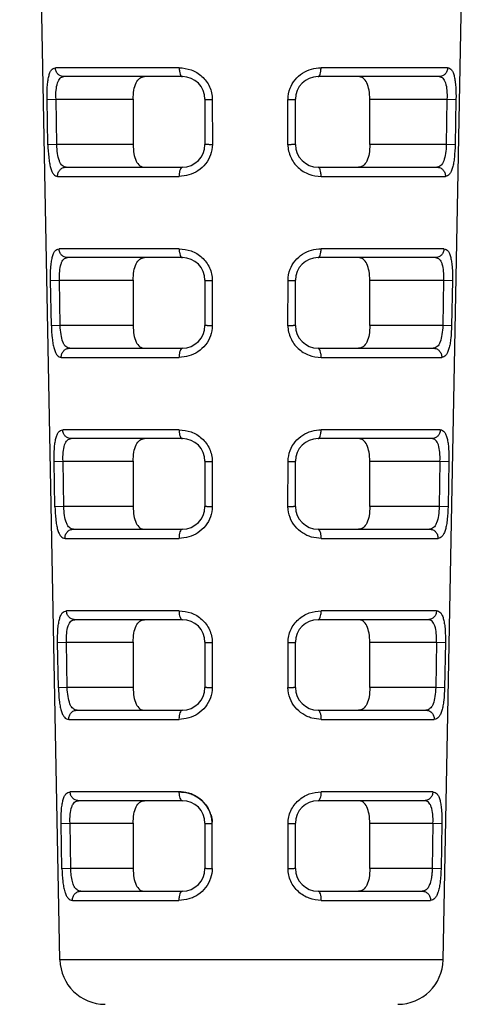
# Model space of a CAD drawing. Header units: millimetres. Extents: x 0 to 420, y 0 to 297.
# Tile 4 of 37: x 87 to 97, y 56 to 78. Entities that reach past the tile are written whole.
import ezdxf

# ---------------------------------------------------------------- set-up
doc = ezdxf.new("R2010")
doc.units = ezdxf.units.MM
doc.header["$LTSCALE"] = 23.1
doc.layers.add('00_COMPONENTS', color=7, linetype='CONTINUOUS')

msp = doc.modelspace()

# ---------------------------------------------------------------- linework, layer by layer
at = {"layer": '00_COMPONENTS', "color": 7}
for p, q in [((87.573, 57.463), (86.683, 104.188)), ((96.042, 57.463), (96.932, 104.188)), ((90.279, 76.982), (87.66, 76.982)), ((95.955, 76.982), (93.279, 76.982)), ((87.501, 75.482), (87.487, 76.482)), ((89.192, 76.482), (89.192, 75.482)), ((90.779, 76.482), (90.779, 75.482)), ((92.779, 75.482), (92.779, 76.482)), ((94.423, 75.482), (94.423, 76.482)), ((96.129, 76.482), (96.114, 75.482)), ((87.709, 74.982), (90.279, 74.982)), ((93.279, 74.982), (95.906, 74.982)), ((90.279, 72.982), (87.741, 72.982)), ((95.874, 72.982), (93.279, 72.982)), ((87.579, 71.482), (87.564, 72.482)), ((89.192, 72.482), (89.192, 71.482)), ((90.779, 72.482), (90.779, 71.482)), ((92.779, 71.482), (92.779, 72.482)), ((94.423, 71.482), (94.423, 72.482)), ((96.051, 72.482), (96.037, 71.482)), ((87.79, 70.982), (90.279, 70.982)), ((93.279, 70.982), (95.825, 70.982)), ((90.279, 68.982), (87.823, 68.982)), ((95.793, 68.982), (93.279, 68.982)), ((87.656, 67.482), (87.642, 68.482)), ((89.192, 68.482), (89.192, 67.482)), ((90.779, 68.482), (90.779, 67.482)), ((92.779, 67.482), (92.779, 68.482)), ((94.423, 67.482), (94.423, 68.482)), ((95.974, 68.482), (95.959, 67.482)), ((87.872, 66.982), (90.279, 66.982)), ((93.279, 66.982), (95.744, 66.982)), ((90.279, 64.982), (87.904, 64.982)), ((95.711, 64.982), (93.279, 64.982)), ((87.734, 63.482), (87.719, 64.482)), ((89.192, 64.482), (89.192, 63.482)), ((90.779, 64.482), (90.779, 63.482)), ((92.779, 63.482), (92.779, 64.482)), ((94.423, 63.482), (94.423, 64.482)), ((95.896, 64.482), (95.882, 63.482)), ((87.953, 62.982), (90.279, 62.982)), ((93.279, 62.982), (95.662, 62.982)), ((90.279, 60.982), (87.986, 60.982)), ((95.629, 60.982), (93.279, 60.982)), ((87.811, 59.482), (87.797, 60.482)), ((89.192, 60.482), (89.192, 59.482)), ((90.779, 60.482), (90.779, 59.482)), ((90.939, 59.478), (90.936, 60.489)), ((90.939, 59.61), (90.938, 60.478)), ((92.779, 59.482), (92.779, 60.482)), ((94.423, 59.482), (94.423, 60.482)), ((95.819, 60.482), (95.804, 59.482)), ((88.035, 58.982), (90.279, 58.982)), ((93.279, 58.982), (95.58, 58.982))]:
    msp.add_line(p, q, dxfattribs=at)
at = {"layer": '00_COMPONENTS', "color": 4}
for p, q in [((90.209, 77.178), (87.472, 77.178)), ((96.143, 77.178), (93.345, 77.178)), ((87.288, 76.478), (87.487, 76.482)), ((87.307, 75.478), (87.288, 76.478)), ((87.487, 76.482), (89.192, 76.482)), ((90.94, 76.478), (90.942, 75.478)), ((92.613, 75.478), (92.614, 76.478)), ((94.423, 76.482), (96.129, 76.482)), ((96.129, 76.482), (96.328, 76.478)), ((96.328, 76.478), (96.309, 75.478)), ((87.501, 75.482), (87.307, 75.478)), ((89.192, 75.482), (87.501, 75.482)), ((96.114, 75.482), (94.423, 75.482)), ((96.309, 75.478), (96.114, 75.482)), ((87.521, 74.778), (90.208, 74.778)), ((93.346, 74.778), (96.094, 74.778)), ((90.208, 73.178), (87.554, 73.178)), ((96.061, 73.178), (93.346, 73.178)), ((87.365, 72.478), (87.564, 72.482)), ((87.384, 71.478), (87.365, 72.478)), ((87.564, 72.482), (89.192, 72.482)), ((90.939, 72.478), (90.941, 71.478)), ((92.614, 71.478), (92.615, 72.478)), ((94.423, 72.482), (96.051, 72.482)), ((96.051, 72.482), (96.25, 72.478)), ((96.25, 72.478), (96.231, 71.478)), ((87.579, 71.482), (87.384, 71.478)), ((89.192, 71.482), (87.579, 71.482)), ((96.037, 71.482), (94.423, 71.482)), ((96.231, 71.478), (96.037, 71.482)), ((87.603, 70.778), (90.207, 70.778)), ((93.347, 70.778), (96.012, 70.778)), ((90.207, 69.178), (87.636, 69.178)), ((95.98, 69.178), (93.348, 69.178)), ((87.443, 68.478), (87.642, 68.482)), ((87.462, 67.478), (87.443, 68.478)), ((87.642, 68.482), (89.192, 68.482)), ((90.939, 68.478), (90.94, 67.478)), ((92.614, 67.478), (92.616, 68.478)), ((94.423, 68.482), (95.974, 68.482)), ((95.974, 68.482), (96.172, 68.478)), ((96.172, 68.478), (96.153, 67.478)), ((87.656, 67.482), (87.462, 67.478)), ((89.192, 67.482), (87.656, 67.482)), ((95.959, 67.482), (94.423, 67.482)), ((96.153, 67.478), (95.959, 67.482)), ((87.685, 66.778), (90.206, 66.778)), ((93.348, 66.778), (95.931, 66.778)), ((90.205, 65.178), (87.717, 65.178)), ((95.898, 65.178), (93.349, 65.178)), ((87.521, 64.478), (87.719, 64.482)), ((87.54, 63.478), (87.521, 64.478)), ((87.719, 64.482), (89.192, 64.482)), ((90.938, 64.478), (90.939, 63.478)), ((92.615, 63.478), (92.616, 64.478)), ((94.423, 64.482), (95.896, 64.482)), ((95.896, 64.482), (96.095, 64.478)), ((96.095, 64.478), (96.076, 63.478)), ((87.734, 63.482), (87.54, 63.478)), ((89.192, 63.482), (87.734, 63.482)), ((95.882, 63.482), (94.423, 63.482)), ((96.076, 63.478), (95.882, 63.482)), ((87.767, 62.778), (90.205, 62.778)), ((93.35, 62.778), (95.848, 62.778)), ((90.204, 61.178), (87.8, 61.178)), ((95.816, 61.178), (93.35, 61.178)), ((87.598, 60.478), (87.797, 60.482)), ((87.617, 59.478), (87.598, 60.478)), ((87.797, 60.482), (89.192, 60.482)), ((92.616, 59.478), (92.617, 60.478)), ((94.423, 60.482), (95.819, 60.482)), ((95.819, 60.482), (96.017, 60.478)), ((96.017, 60.478), (95.998, 59.478)), ((87.811, 59.482), (87.617, 59.478)), ((89.192, 59.482), (87.811, 59.482)), ((95.804, 59.482), (94.423, 59.482)), ((95.998, 59.478), (95.804, 59.482)), ((87.849, 58.778), (90.203, 58.778)), ((93.351, 58.778), (95.766, 58.778)), ((96.042, 57.463), (87.573, 57.463))]:
    msp.add_line(p, q, dxfattribs=at)
at = {"layer": '00_COMPONENTS', "color": 7}
for centre, radius, start, end in [((90.279, 76.482), 0.5, 0, 90), ((93.279, 76.482), 0.5, 90, 180), ((90.279, 75.482), 0.5, 270, 360), ((93.279, 75.482), 0.5, 180, 270), ((90.279, 72.482), 0.5, 0, 90), ((93.279, 72.482), 0.5, 90, 180), ((90.279, 71.482), 0.5, 270, 360), ((93.279, 71.482), 0.5, 180, 270), ((90.279, 68.482), 0.5, 0, 90), ((93.279, 68.482), 0.5, 90, 180), ((90.279, 67.482), 0.5, 270, 360), ((93.279, 67.482), 0.5, 180, 270), ((90.279, 64.482), 0.5, 0, 90), ((93.279, 64.482), 0.5, 90, 180), ((90.279, 63.482), 0.5, 270, 360), ((93.279, 63.482), 0.5, 180, 270), ((90.279, 60.482), 0.5, 0.0001, 90), ((93.279, 60.482), 0.5, 90, 180), ((90.225, 60.452), 0.721, 32.8774, 34.3088), ((90.253, 60.473), 0.685, 32.6846, 34.189), ((90.173, 60.435), 0.774, 18.0146, 20.9201), ((90.295, 60.488), 0.641, 16.9688, 18.9215), ((90.273, 60.481), 0.665, 5.9258, 16.9208), ((90.266, 60.48), 0.672, 2.1931, 5.9515), ((90.662, 60.521), 0.275, 353.3714, 356.9445), ((90.271, 60.48), 0.667, 359.8169, 2.1926), ((90.279, 59.482), 0.5, 270, 360), ((93.279, 59.482), 0.5, 180, 270), ((88.573, 57.482), 1, 181.0907, 270), ((95.043, 57.482), 1, 270, 358.9093)]:
    msp.add_arc(centre, radius, start, end, dxfattribs=at)
at = {"layer": '00_COMPONENTS', "color": 4}
for points, knots in [([(87.288, 76.481), (87.287, 76.573), (87.287, 76.707), (87.304, 76.876), (87.323, 76.98), (87.348, 77.065), (87.379, 77.129), (87.423, 77.167), (87.456, 77.176), (87.472, 77.178)], [0, 0, 0, 0, 0.36292, 0.523271, 0.662542, 0.778109, 0.868441, 0.937137, 1, 1, 1, 1]), ([(87.66, 76.982), (87.635, 76.982), (87.586, 76.993), (87.525, 77.037), (87.483, 77.1), (87.473, 77.152), (87.472, 77.178)], [0, 0, 0, 0, 0.25379, 0.490019, 0.731566, 1, 1, 1, 1]), ([(90.209, 77.178), (90.299, 77.174), (90.484, 77.149), (90.726, 76.998), (90.897, 76.767), (90.943, 76.576), (90.939, 76.481)], [0, 0, 0, 0, 0.243097, 0.492223, 0.745495, 1, 1, 1, 1]), ([(90.209, 77.178), (90.209, 77.152), (90.213, 77.105), (90.227, 77.044), (90.245, 77.001), (90.268, 76.982), (90.279, 76.982)], [0, 0, 0, 0, 0.359938, 0.643804, 0.854786, 1, 1, 1, 1]), ([(92.66, 76.724), (92.685, 76.793), (92.765, 76.921), (92.93, 77.069), (93.131, 77.159), (93.275, 77.174), (93.345, 77.178)], [0, 0, 0, 0, 0.254902, 0.507524, 0.755878, 1, 1, 1, 1]), ([(93.279, 76.982), (93.289, 76.982), (93.311, 77.001), (93.328, 77.044), (93.342, 77.105), (93.345, 77.152), (93.345, 77.178)], [0, 0, 0, 0, 0.142054, 0.352717, 0.637823, 1, 1, 1, 1]), ([(96.143, 77.178), (96.142, 77.152), (96.132, 77.1), (96.09, 77.037), (96.03, 76.993), (95.98, 76.982), (95.955, 76.982)], [0, 0, 0, 0, 0.268434, 0.509981, 0.74621, 1, 1, 1, 1]), ([(96.143, 77.178), (96.159, 77.176), (96.192, 77.167), (96.236, 77.129), (96.268, 77.065), (96.293, 76.98), (96.311, 76.875), (96.327, 76.707), (96.33, 76.573), (96.328, 76.481)], [0, 0, 0, 0, 0.062759, 0.131683, 0.22187, 0.337839, 0.47777, 0.638225, 1, 1, 1, 1]), ([(87.487, 76.482), (87.483, 76.548), (87.484, 76.67), (87.506, 76.813), (87.542, 76.902), (87.574, 76.948), (87.615, 76.977), (87.645, 76.982), (87.66, 76.982)], [0, 0, 0, 0, 0.343865, 0.633619, 0.747692, 0.841858, 0.922423, 1, 1, 1, 1]), ([(95.955, 76.982), (95.97, 76.982), (96.001, 76.977), (96.041, 76.948), (96.073, 76.902), (96.109, 76.813), (96.131, 76.67), (96.132, 76.548), (96.129, 76.482)], [0, 0, 0, 0, 0.077586, 0.158146, 0.252307, 0.366386, 0.656156, 1, 1, 1, 1]), ([(90.779, 76.482), (90.778, 76.481), (90.786, 76.482), (90.791, 76.48), (90.808, 76.48), (90.826, 76.48), (90.849, 76.479), (90.887, 76.479), (90.918, 76.478), (90.94, 76.478)], [0, 0, 0, 0, 0.018969, 0.077697, 0.170289, 0.288468, 0.425811, 0.591328, 1, 1, 1, 1]), ([(92.614, 76.478), (92.637, 76.478), (92.668, 76.479), (92.707, 76.479), (92.73, 76.48), (92.749, 76.48), (92.765, 76.48), (92.771, 76.482), (92.779, 76.481), (92.779, 76.482)], [0, 0, 0, 0, 0.408419, 0.57427, 0.711578, 0.829548, 0.922158, 0.980977, 1, 1, 1, 1]), ([(87.307, 75.481), (87.308, 75.388), (87.316, 75.253), (87.339, 75.084), (87.361, 74.978), (87.39, 74.892), (87.425, 74.828), (87.47, 74.789), (87.505, 74.78), (87.521, 74.778)], [0, 0, 0, 0, 0.359301, 0.519203, 0.659166, 0.775254, 0.866193, 0.936671, 1, 1, 1, 1]), ([(87.709, 74.982), (87.694, 74.982), (87.662, 74.988), (87.62, 75.016), (87.585, 75.062), (87.544, 75.15), (87.516, 75.294), (87.504, 75.416), (87.501, 75.482)], [0, 0, 0, 0, 0.078256, 0.16031, 0.255975, 0.370591, 0.658879, 1, 1, 1, 1]), ([(90.942, 75.478), (90.92, 75.478), (90.889, 75.479), (90.851, 75.479), (90.828, 75.479), (90.809, 75.48), (90.794, 75.48), (90.785, 75.482), (90.779, 75.481), (90.779, 75.482)], [0, 0, 0, 0, 0.401412, 0.564665, 0.701134, 0.819757, 0.91418, 0.976278, 1, 1, 1, 1]), ([(92.612, 75.481), (92.612, 75.386), (92.656, 75.194), (92.826, 74.96), (93.069, 74.809), (93.255, 74.782), (93.346, 74.778)], [0, 0, 0, 0, 0.254674, 0.507692, 0.756467, 1, 1, 1, 1]), ([(92.779, 75.482), (92.778, 75.481), (92.772, 75.482), (92.763, 75.48), (92.747, 75.48), (92.728, 75.479), (92.705, 75.479), (92.666, 75.479), (92.635, 75.478), (92.613, 75.478)], [0, 0, 0, 0, 0.023731, 0.085882, 0.1803, 0.298716, 0.435139, 0.598733, 1, 1, 1, 1]), ([(96.114, 75.482), (96.111, 75.416), (96.1, 75.294), (96.072, 75.15), (96.031, 75.062), (95.996, 75.016), (95.953, 74.988), (95.922, 74.982), (95.906, 74.982)], [0, 0, 0, 0, 0.341137, 0.629422, 0.744027, 0.839678, 0.92174, 1, 1, 1, 1]), ([(96.309, 75.48), (96.306, 75.387), (96.3, 75.252), (96.277, 75.083), (96.254, 74.978), (96.225, 74.893), (96.191, 74.828), (96.145, 74.79), (96.11, 74.781), (96.094, 74.778)], [0, 0, 0, 0, 0.359915, 0.520109, 0.65887, 0.77474, 0.866373, 0.936431, 1, 1, 1, 1]), ([(90.902, 75.253), (90.877, 75.181), (90.801, 75.047), (90.632, 74.894), (90.428, 74.798), (90.281, 74.782), (90.208, 74.778)], [0, 0, 0, 0, 0.255395, 0.5081, 0.756144, 1, 1, 1, 1]), ([(87.521, 74.778), (87.521, 74.806), (87.53, 74.859), (87.571, 74.925), (87.632, 74.971), (87.683, 74.982), (87.709, 74.982)], [0, 0, 0, 0, 0.268873, 0.510335, 0.746257, 1, 1, 1, 1]), ([(90.279, 74.982), (90.268, 74.982), (90.243, 74.962), (90.225, 74.918), (90.211, 74.854), (90.208, 74.805), (90.208, 74.778)], [0, 0, 0, 0, 0.145638, 0.357553, 0.641701, 1, 1, 1, 1]), ([(93.346, 74.778), (93.346, 74.805), (93.343, 74.854), (93.332, 74.91), (93.318, 74.945), (93.306, 74.968), (93.289, 74.982), (93.279, 74.982)], [0, 0, 0, 0, 0.360257, 0.645456, 0.758461, 0.857612, 1, 1, 1, 1]), ([(95.906, 74.982), (95.932, 74.982), (95.983, 74.971), (96.044, 74.925), (96.085, 74.859), (96.095, 74.806), (96.094, 74.778)], [0, 0, 0, 0, 0.253743, 0.489665, 0.731127, 1, 1, 1, 1]), ([(87.365, 72.481), (87.364, 72.574), (87.365, 72.707), (87.382, 72.876), (87.401, 72.981), (87.427, 73.065), (87.459, 73.129), (87.504, 73.167), (87.538, 73.176), (87.554, 73.178)], [0, 0, 0, 0, 0.362281, 0.522297, 0.66127, 0.776646, 0.867021, 0.93623, 1, 1, 1, 1]), ([(87.741, 72.982), (87.716, 72.982), (87.667, 72.993), (87.606, 73.037), (87.565, 73.1), (87.554, 73.152), (87.554, 73.178)], [0, 0, 0, 0, 0.253512, 0.489643, 0.731291, 1, 1, 1, 1]), ([(90.208, 73.178), (90.208, 73.152), (90.211, 73.105), (90.226, 73.044), (90.244, 73.001), (90.268, 72.982), (90.279, 72.982)], [0, 0, 0, 0, 0.358901, 0.642197, 0.853333, 1, 1, 1, 1]), ([(90.208, 73.178), (90.298, 73.174), (90.483, 73.149), (90.725, 72.998), (90.896, 72.767), (90.942, 72.576), (90.939, 72.481)], [0, 0, 0, 0, 0.242828, 0.491912, 0.7453, 1, 1, 1, 1]), ([(92.66, 72.724), (92.686, 72.793), (92.766, 72.921), (92.931, 73.069), (93.132, 73.159), (93.276, 73.174), (93.346, 73.178)], [0, 0, 0, 0, 0.255091, 0.507809, 0.756102, 1, 1, 1, 1]), ([(93.279, 72.982), (93.289, 72.982), (93.312, 73.001), (93.329, 73.044), (93.343, 73.105), (93.346, 73.152), (93.346, 73.178)], [0, 0, 0, 0, 0.143459, 0.354261, 0.638816, 1, 1, 1, 1]), ([(96.061, 73.178), (96.061, 73.152), (96.05, 73.1), (96.009, 73.037), (95.949, 72.993), (95.899, 72.982), (95.874, 72.982)], [0, 0, 0, 0, 0.268709, 0.510357, 0.746488, 1, 1, 1, 1]), ([(96.061, 73.178), (96.078, 73.176), (96.111, 73.167), (96.156, 73.129), (96.189, 73.065), (96.214, 72.98), (96.233, 72.876), (96.25, 72.707), (96.252, 72.574), (96.25, 72.481)], [0, 0, 0, 0, 0.063664, 0.133108, 0.223355, 0.339122, 0.478733, 0.638855, 1, 1, 1, 1]), ([(87.564, 72.482), (87.56, 72.548), (87.562, 72.67), (87.584, 72.813), (87.621, 72.902), (87.653, 72.948), (87.695, 72.977), (87.726, 72.982), (87.741, 72.982)], [0, 0, 0, 0, 0.343002, 0.631976, 0.745878, 0.840216, 0.921432, 1, 1, 1, 1]), ([(95.874, 72.982), (95.889, 72.982), (95.92, 72.977), (95.962, 72.948), (95.995, 72.902), (96.031, 72.813), (96.053, 72.67), (96.055, 72.548), (96.051, 72.482)], [0, 0, 0, 0, 0.078579, 0.159788, 0.254122, 0.368029, 0.65702, 1, 1, 1, 1]), ([(90.779, 72.482), (90.778, 72.481), (90.786, 72.482), (90.791, 72.48), (90.808, 72.48), (90.826, 72.48), (90.848, 72.479), (90.887, 72.479), (90.917, 72.478), (90.939, 72.478)], [0, 0, 0, 0, 0.018956, 0.077662, 0.170249, 0.288481, 0.425839, 0.591269, 1, 1, 1, 1]), ([(92.615, 72.478), (92.637, 72.478), (92.669, 72.479), (92.707, 72.479), (92.731, 72.48), (92.749, 72.48), (92.765, 72.48), (92.771, 72.482), (92.779, 72.481), (92.779, 72.482)], [0, 0, 0, 0, 0.408482, 0.574254, 0.711566, 0.829586, 0.922191, 0.980989, 1, 1, 1, 1]), ([(87.384, 71.481), (87.386, 71.388), (87.393, 71.253), (87.417, 71.083), (87.44, 70.977), (87.469, 70.892), (87.505, 70.828), (87.551, 70.789), (87.586, 70.78), (87.603, 70.778)], [0, 0, 0, 0, 0.358644, 0.518213, 0.657853, 0.773743, 0.864764, 0.935756, 1, 1, 1, 1]), ([(87.79, 70.982), (87.775, 70.982), (87.743, 70.988), (87.699, 71.016), (87.664, 71.061), (87.622, 71.15), (87.593, 71.294), (87.581, 71.416), (87.579, 71.482)], [0, 0, 0, 0, 0.079245, 0.161946, 0.257798, 0.372256, 0.659762, 1, 1, 1, 1]), ([(90.941, 71.478), (90.919, 71.478), (90.889, 71.479), (90.851, 71.479), (90.828, 71.479), (90.809, 71.48), (90.794, 71.48), (90.785, 71.482), (90.779, 71.481), (90.779, 71.482)], [0, 0, 0, 0, 0.401444, 0.56461, 0.701096, 0.819771, 0.914195, 0.97628, 1, 1, 1, 1]), ([(92.613, 71.481), (92.612, 71.386), (92.656, 71.194), (92.827, 70.96), (93.071, 70.809), (93.256, 70.782), (93.347, 70.778)], [0, 0, 0, 0, 0.254861, 0.507986, 0.75672, 1, 1, 1, 1]), ([(92.779, 71.482), (92.778, 71.481), (92.772, 71.482), (92.763, 71.48), (92.747, 71.48), (92.728, 71.479), (92.705, 71.479), (92.667, 71.479), (92.636, 71.478), (92.614, 71.478)], [0, 0, 0, 0, 0.023728, 0.085866, 0.180286, 0.29875, 0.435181, 0.598695, 1, 1, 1, 1]), ([(96.037, 71.482), (96.034, 71.416), (96.022, 71.294), (95.993, 71.15), (95.952, 71.061), (95.916, 71.016), (95.873, 70.988), (95.841, 70.982), (95.825, 70.982)], [0, 0, 0, 0, 0.340227, 0.627722, 0.74231, 0.838006, 0.920697, 1, 1, 1, 1]), ([(96.231, 71.481), (96.228, 71.387), (96.222, 71.252), (96.198, 71.083), (96.175, 70.977), (96.146, 70.892), (96.111, 70.828), (96.063, 70.79), (96.029, 70.782), (96.012, 70.778)], [0, 0, 0, 0, 0.359572, 0.519003, 0.657981, 0.774019, 0.865312, 0.935254, 1, 1, 1, 1]), ([(90.901, 71.254), (90.876, 71.182), (90.8, 71.047), (90.631, 70.894), (90.427, 70.798), (90.28, 70.782), (90.207, 70.778)], [0, 0, 0, 0, 0.255608, 0.50842, 0.75639, 1, 1, 1, 1]), ([(87.603, 70.778), (87.602, 70.806), (87.612, 70.859), (87.653, 70.925), (87.714, 70.971), (87.764, 70.982), (87.79, 70.982)], [0, 0, 0, 0, 0.269157, 0.51073, 0.746551, 1, 1, 1, 1]), ([(90.279, 70.982), (90.267, 70.982), (90.243, 70.962), (90.225, 70.918), (90.21, 70.854), (90.207, 70.805), (90.207, 70.778)], [0, 0, 0, 0, 0.147104, 0.359164, 0.642732, 1, 1, 1, 1]), ([(93.347, 70.778), (93.347, 70.805), (93.345, 70.854), (93.33, 70.918), (93.313, 70.962), (93.289, 70.982), (93.279, 70.982)], [0, 0, 0, 0, 0.359514, 0.644348, 0.856099, 1, 1, 1, 1]), ([(95.825, 70.982), (95.851, 70.982), (95.902, 70.971), (95.963, 70.925), (96.004, 70.859), (96.013, 70.806), (96.012, 70.778)], [0, 0, 0, 0, 0.253449, 0.489272, 0.730844, 1, 1, 1, 1]), ([(87.443, 68.481), (87.442, 68.574), (87.443, 68.708), (87.46, 68.876), (87.48, 68.981), (87.506, 69.065), (87.539, 69.129), (87.585, 69.167), (87.619, 69.176), (87.636, 69.178)], [0, 0, 0, 0, 0.361617, 0.521279, 0.659943, 0.775124, 0.865549, 0.935292, 1, 1, 1, 1]), ([(87.823, 68.982), (87.797, 68.982), (87.748, 68.993), (87.688, 69.037), (87.647, 69.1), (87.636, 69.152), (87.636, 69.178)], [0, 0, 0, 0, 0.253217, 0.489244, 0.731001, 1, 1, 1, 1]), ([(87.642, 68.482), (87.638, 68.548), (87.639, 68.67), (87.663, 68.814), (87.7, 68.903), (87.733, 68.949), (87.776, 68.977), (87.807, 68.982), (87.823, 68.982)], [0, 0, 0, 0, 0.342109, 0.630277, 0.744003, 0.838526, 0.920415, 1, 1, 1, 1]), ([(90.207, 69.178), (90.297, 69.174), (90.481, 69.149), (90.724, 68.998), (90.895, 68.768), (90.941, 68.576), (90.938, 68.481)], [0, 0, 0, 0, 0.242544, 0.491582, 0.745093, 1, 1, 1, 1]), ([(90.207, 69.178), (90.207, 69.152), (90.21, 69.105), (90.225, 69.044), (90.244, 69.001), (90.268, 68.982), (90.279, 68.982)], [0, 0, 0, 0, 0.357825, 0.640531, 0.851833, 1, 1, 1, 1]), ([(92.661, 68.724), (92.687, 68.793), (92.767, 68.921), (92.932, 69.069), (93.134, 69.159), (93.277, 69.174), (93.348, 69.178)], [0, 0, 0, 0, 0.255292, 0.508111, 0.756339, 1, 1, 1, 1]), ([(93.279, 68.982), (93.289, 68.982), (93.312, 69.001), (93.33, 69.044), (93.344, 69.105), (93.347, 69.152), (93.348, 69.178)], [0, 0, 0, 0, 0.144911, 0.355861, 0.639846, 1, 1, 1, 1]), ([(95.98, 69.178), (95.979, 69.152), (95.969, 69.1), (95.927, 69.037), (95.867, 68.993), (95.818, 68.982), (95.793, 68.982)], [0, 0, 0, 0, 0.268999, 0.510755, 0.746783, 1, 1, 1, 1]), ([(95.974, 68.482), (95.977, 68.548), (95.976, 68.67), (95.953, 68.814), (95.916, 68.903), (95.882, 68.949), (95.84, 68.977), (95.808, 68.982), (95.793, 68.982)], [0, 0, 0, 0, 0.342064, 0.630177, 0.743993, 0.838538, 0.920462, 1, 1, 1, 1]), ([(95.98, 69.178), (95.996, 69.177), (96.031, 69.168), (96.076, 69.129), (96.109, 69.065), (96.136, 68.981), (96.155, 68.876), (96.172, 68.708), (96.175, 68.574), (96.172, 68.481)], [0, 0, 0, 0, 0.064447, 0.135014, 0.225399, 0.340373, 0.479236, 0.639296, 1, 1, 1, 1]), ([(90.779, 68.482), (90.778, 68.481), (90.786, 68.482), (90.791, 68.48), (90.808, 68.48), (90.825, 68.48), (90.848, 68.479), (90.886, 68.479), (90.917, 68.478), (90.939, 68.478)], [0, 0, 0, 0, 0.018942, 0.077624, 0.170208, 0.288495, 0.42587, 0.591212, 1, 1, 1, 1]), ([(92.616, 68.478), (92.638, 68.478), (92.669, 68.479), (92.708, 68.479), (92.731, 68.48), (92.749, 68.48), (92.765, 68.48), (92.771, 68.482), (92.779, 68.481), (92.779, 68.482)], [0, 0, 0, 0, 0.408544, 0.574235, 0.711554, 0.829625, 0.922226, 0.981002, 1, 1, 1, 1]), ([(87.462, 67.481), (87.464, 67.388), (87.471, 67.253), (87.495, 67.083), (87.519, 66.977), (87.548, 66.892), (87.585, 66.828), (87.632, 66.789), (87.668, 66.78), (87.685, 66.778)], [0, 0, 0, 0, 0.357954, 0.517174, 0.656487, 0.772178, 0.863282, 0.93481, 1, 1, 1, 1]), ([(87.872, 66.982), (87.856, 66.982), (87.823, 66.988), (87.779, 67.016), (87.743, 67.061), (87.7, 67.15), (87.671, 67.293), (87.659, 67.416), (87.656, 67.482)], [0, 0, 0, 0, 0.080259, 0.16363, 0.25968, 0.373978, 0.660675, 1, 1, 1, 1]), ([(90.94, 67.478), (90.919, 67.478), (90.888, 67.479), (90.85, 67.479), (90.828, 67.479), (90.809, 67.48), (90.794, 67.48), (90.785, 67.482), (90.779, 67.481), (90.779, 67.482)], [0, 0, 0, 0, 0.401475, 0.564549, 0.701055, 0.819786, 0.914211, 0.976283, 1, 1, 1, 1]), ([(92.779, 67.482), (92.778, 67.481), (92.772, 67.482), (92.763, 67.48), (92.747, 67.48), (92.729, 67.479), (92.706, 67.479), (92.667, 67.479), (92.636, 67.478), (92.614, 67.478)], [0, 0, 0, 0, 0.023713, 0.08583, 0.180248, 0.298765, 0.435209, 0.598643, 1, 1, 1, 1]), ([(95.959, 67.482), (95.956, 67.416), (95.945, 67.293), (95.915, 67.15), (95.873, 67.061), (95.836, 67.016), (95.792, 66.988), (95.759, 66.982), (95.744, 66.982)], [0, 0, 0, 0, 0.339327, 0.62603, 0.740464, 0.836361, 0.919709, 1, 1, 1, 1]), ([(96.153, 67.481), (96.152, 67.388), (96.144, 67.252), (96.12, 67.083), (96.097, 66.977), (96.067, 66.892), (96.03, 66.828), (95.983, 66.789), (95.948, 66.78), (95.931, 66.778)], [0, 0, 0, 0, 0.358134, 0.517757, 0.656439, 0.771789, 0.863124, 0.934723, 1, 1, 1, 1]), ([(90.901, 67.254), (90.876, 67.182), (90.799, 67.047), (90.63, 66.894), (90.425, 66.798), (90.278, 66.782), (90.206, 66.778)], [0, 0, 0, 0, 0.255834, 0.50876, 0.75665, 1, 1, 1, 1]), ([(93.348, 66.778), (93.277, 66.784), (93.169, 66.794), (93.032, 66.842), (92.904, 66.914), (92.764, 67.039), (92.684, 67.169), (92.659, 67.239)], [0, 0, 0, 0, 0.243905, 0.367281, 0.49242, 0.744925, 1, 1, 1, 1]), ([(87.685, 66.778), (87.684, 66.806), (87.693, 66.859), (87.734, 66.925), (87.795, 66.971), (87.846, 66.982), (87.872, 66.982)], [0, 0, 0, 0, 0.269458, 0.511148, 0.746863, 1, 1, 1, 1]), ([(90.279, 66.982), (90.267, 66.982), (90.242, 66.963), (90.224, 66.918), (90.209, 66.854), (90.206, 66.805), (90.206, 66.778)], [0, 0, 0, 0, 0.14862, 0.360833, 0.643802, 1, 1, 1, 1]), ([(93.348, 66.778), (93.349, 66.805), (93.346, 66.854), (93.331, 66.918), (93.314, 66.962), (93.29, 66.982), (93.279, 66.982)], [0, 0, 0, 0, 0.358489, 0.642743, 0.854633, 1, 1, 1, 1]), ([(95.744, 66.982), (95.77, 66.982), (95.82, 66.971), (95.881, 66.925), (95.922, 66.859), (95.931, 66.806), (95.931, 66.778)], [0, 0, 0, 0, 0.253137, 0.488853, 0.730543, 1, 1, 1, 1]), ([(87.521, 64.481), (87.52, 64.574), (87.52, 64.708), (87.539, 64.877), (87.558, 64.981), (87.585, 65.066), (87.619, 65.13), (87.666, 65.167), (87.701, 65.176), (87.717, 65.178)], [0, 0, 0, 0, 0.360923, 0.520216, 0.658559, 0.773539, 0.86402, 0.93432, 1, 1, 1, 1]), ([(87.904, 64.982), (87.879, 64.982), (87.83, 64.993), (87.77, 65.037), (87.729, 65.1), (87.718, 65.152), (87.717, 65.178)], [0, 0, 0, 0, 0.252905, 0.488821, 0.730693, 1, 1, 1, 1]), ([(90.205, 65.178), (90.295, 65.174), (90.48, 65.149), (90.723, 64.999), (90.894, 64.768), (90.941, 64.576), (90.937, 64.481)], [0, 0, 0, 0, 0.242237, 0.491216, 0.744879, 1, 1, 1, 1]), ([(90.205, 65.178), (90.206, 65.152), (90.209, 65.105), (90.224, 65.044), (90.243, 65), (90.268, 64.982), (90.279, 64.982)], [0, 0, 0, 0, 0.356708, 0.638805, 0.850282, 1, 1, 1, 1]), ([(92.617, 64.481), (92.614, 64.576), (92.659, 64.767), (92.803, 64.961), (92.954, 65.074), (93.12, 65.154), (93.259, 65.175), (93.349, 65.178)], [0, 0, 0, 0, 0.254419, 0.507342, 0.633212, 0.757461, 1, 1, 1, 1]), ([(93.279, 64.982), (93.289, 64.982), (93.313, 65.001), (93.331, 65.044), (93.345, 65.105), (93.349, 65.152), (93.349, 65.178)], [0, 0, 0, 0, 0.146412, 0.357523, 0.640918, 1, 1, 1, 1]), ([(95.898, 65.178), (95.897, 65.152), (95.887, 65.1), (95.845, 65.037), (95.785, 64.993), (95.736, 64.982), (95.711, 64.982)], [0, 0, 0, 0, 0.269307, 0.511178, 0.747095, 1, 1, 1, 1]), ([(95.898, 65.178), (95.915, 65.177), (95.95, 65.168), (95.996, 65.129), (96.03, 65.066), (96.057, 64.981), (96.077, 64.877), (96.094, 64.708), (96.097, 64.574), (96.095, 64.481)], [0, 0, 0, 0, 0.065426, 0.136533, 0.226986, 0.341764, 0.480296, 0.639986, 1, 1, 1, 1]), ([(87.719, 64.482), (87.716, 64.548), (87.717, 64.67), (87.741, 64.814), (87.779, 64.903), (87.813, 64.949), (87.856, 64.977), (87.888, 64.982), (87.904, 64.982)], [0, 0, 0, 0, 0.341185, 0.628517, 0.742065, 0.836785, 0.919374, 1, 1, 1, 1]), ([(95.896, 64.482), (95.9, 64.548), (95.898, 64.67), (95.874, 64.814), (95.837, 64.903), (95.802, 64.949), (95.759, 64.977), (95.727, 64.982), (95.711, 64.982)], [0, 0, 0, 0, 0.341138, 0.628418, 0.742054, 0.836795, 0.919415, 1, 1, 1, 1]), ([(90.779, 64.482), (90.778, 64.481), (90.786, 64.482), (90.791, 64.48), (90.807, 64.48), (90.825, 64.48), (90.848, 64.479), (90.886, 64.479), (90.916, 64.478), (90.938, 64.478)], [0, 0, 0, 0, 0.018927, 0.077586, 0.170165, 0.288509, 0.425906, 0.591154, 1, 1, 1, 1]), ([(92.616, 64.478), (92.638, 64.478), (92.67, 64.479), (92.708, 64.479), (92.731, 64.48), (92.749, 64.48), (92.766, 64.48), (92.771, 64.482), (92.779, 64.481), (92.779, 64.482)], [0, 0, 0, 0, 0.408623, 0.574232, 0.711565, 0.82969, 0.922284, 0.981029, 1, 1, 1, 1]), ([(87.54, 63.481), (87.541, 63.387), (87.549, 63.252), (87.574, 63.082), (87.597, 62.977), (87.628, 62.891), (87.665, 62.827), (87.713, 62.789), (87.75, 62.78), (87.767, 62.778)], [0, 0, 0, 0, 0.357238, 0.516096, 0.655062, 0.770543, 0.861742, 0.933833, 1, 1, 1, 1]), ([(87.953, 62.982), (87.937, 62.982), (87.904, 62.988), (87.859, 63.015), (87.822, 63.061), (87.779, 63.149), (87.749, 63.293), (87.736, 63.415), (87.734, 63.482)], [0, 0, 0, 0, 0.081298, 0.165364, 0.261623, 0.37576, 0.661619, 1, 1, 1, 1]), ([(90.939, 63.478), (90.918, 63.478), (90.888, 63.479), (90.85, 63.479), (90.827, 63.479), (90.809, 63.48), (90.794, 63.48), (90.785, 63.482), (90.779, 63.481), (90.779, 63.482)], [0, 0, 0, 0, 0.401504, 0.564484, 0.701014, 0.819801, 0.914228, 0.976285, 1, 1, 1, 1]), ([(92.779, 63.482), (92.778, 63.481), (92.772, 63.482), (92.763, 63.48), (92.748, 63.48), (92.729, 63.479), (92.706, 63.479), (92.668, 63.479), (92.637, 63.478), (92.615, 63.478)], [0, 0, 0, 0, 0.02371, 0.085814, 0.180233, 0.298803, 0.43526, 0.598607, 1, 1, 1, 1]), ([(95.882, 63.482), (95.878, 63.415), (95.867, 63.293), (95.837, 63.149), (95.793, 63.061), (95.756, 63.015), (95.711, 62.988), (95.678, 62.982), (95.662, 62.982)], [0, 0, 0, 0, 0.338383, 0.624252, 0.73852, 0.834624, 0.918664, 1, 1, 1, 1]), ([(96.076, 63.481), (96.074, 63.388), (96.066, 63.252), (96.042, 63.082), (96.018, 62.977), (95.987, 62.892), (95.95, 62.828), (95.902, 62.789), (95.866, 62.78), (95.848, 62.778)], [0, 0, 0, 0, 0.357413, 0.516667, 0.655017, 0.770174, 0.861593, 0.933745, 1, 1, 1, 1]), ([(90.9, 63.255), (90.875, 63.182), (90.798, 63.047), (90.629, 62.894), (90.424, 62.798), (90.277, 62.782), (90.205, 62.778)], [0, 0, 0, 0, 0.256074, 0.50912, 0.756927, 1, 1, 1, 1]), ([(93.35, 62.778), (93.278, 62.784), (93.171, 62.794), (93.034, 62.842), (92.905, 62.914), (92.764, 63.039), (92.685, 63.169), (92.66, 63.239)], [0, 0, 0, 0, 0.24365, 0.366966, 0.492095, 0.744708, 1, 1, 1, 1]), ([(87.767, 62.778), (87.766, 62.806), (87.776, 62.859), (87.816, 62.925), (87.877, 62.971), (87.927, 62.982), (87.953, 62.982)], [0, 0, 0, 0, 0.269777, 0.511592, 0.747194, 1, 1, 1, 1]), ([(90.279, 62.982), (90.267, 62.982), (90.242, 62.963), (90.223, 62.918), (90.207, 62.854), (90.204, 62.805), (90.205, 62.778)], [0, 0, 0, 0, 0.150187, 0.362566, 0.644914, 1, 1, 1, 1]), ([(93.35, 62.778), (93.35, 62.805), (93.347, 62.854), (93.332, 62.918), (93.314, 62.962), (93.29, 62.982), (93.279, 62.982)], [0, 0, 0, 0, 0.357424, 0.641079, 0.853117, 1, 1, 1, 1]), ([(95.662, 62.982), (95.688, 62.982), (95.738, 62.971), (95.799, 62.925), (95.84, 62.859), (95.849, 62.806), (95.848, 62.778)], [0, 0, 0, 0, 0.252807, 0.48841, 0.730224, 1, 1, 1, 1]), ([(87.598, 60.481), (87.598, 60.574), (87.598, 60.708), (87.617, 60.877), (87.637, 60.982), (87.665, 61.066), (87.699, 61.13), (87.747, 61.167), (87.783, 61.176), (87.8, 61.178)], [0, 0, 0, 0, 0.360198, 0.519104, 0.657113, 0.771888, 0.862432, 0.933316, 1, 1, 1, 1]), ([(87.986, 60.982), (87.961, 60.982), (87.912, 60.993), (87.852, 61.037), (87.811, 61.1), (87.8, 61.152), (87.8, 61.178)], [0, 0, 0, 0, 0.252573, 0.488372, 0.730366, 1, 1, 1, 1]), ([(90.204, 61.178), (90.204, 61.152), (90.208, 61.105), (90.223, 61.044), (90.243, 61), (90.267, 60.982), (90.279, 60.982)], [0, 0, 0, 0, 0.355548, 0.637014, 0.84868, 1, 1, 1, 1]), ([(92.618, 60.481), (92.614, 60.576), (92.66, 60.768), (92.805, 60.962), (92.956, 61.074), (93.122, 61.154), (93.26, 61.175), (93.35, 61.178)], [0, 0, 0, 0, 0.254625, 0.50768, 0.633558, 0.757752, 1, 1, 1, 1]), ([(93.279, 60.982), (93.289, 60.982), (93.313, 61.001), (93.332, 61.044), (93.347, 61.105), (93.35, 61.152), (93.35, 61.178)], [0, 0, 0, 0, 0.147965, 0.359245, 0.64203, 1, 1, 1, 1]), ([(95.816, 61.178), (95.815, 61.152), (95.805, 61.1), (95.763, 61.037), (95.704, 60.993), (95.654, 60.982), (95.629, 60.982)], [0, 0, 0, 0, 0.269634, 0.511628, 0.747427, 1, 1, 1, 1]), ([(95.816, 61.178), (95.833, 61.176), (95.868, 61.168), (95.916, 61.13), (95.951, 61.066), (95.978, 60.982), (95.998, 60.877), (96.016, 60.708), (96.019, 60.574), (96.017, 60.481)], [0, 0, 0, 0, 0.066567, 0.137723, 0.228222, 0.343348, 0.481879, 0.640909, 1, 1, 1, 1]), ([(87.797, 60.482), (87.793, 60.548), (87.795, 60.671), (87.819, 60.815), (87.858, 60.904), (87.893, 60.949), (87.937, 60.977), (87.97, 60.982), (87.986, 60.982)], [0, 0, 0, 0, 0.340175, 0.62658, 0.740042, 0.834994, 0.918326, 1, 1, 1, 1]), ([(95.819, 60.482), (95.822, 60.548), (95.82, 60.671), (95.796, 60.815), (95.757, 60.904), (95.722, 60.949), (95.678, 60.977), (95.645, 60.982), (95.629, 60.982)], [0, 0, 0, 0, 0.340194, 0.626608, 0.74007, 0.835016, 0.918345, 1, 1, 1, 1]), ([(90.779, 60.482), (90.778, 60.481), (90.786, 60.482), (90.791, 60.48), (90.807, 60.48), (90.825, 60.48), (90.848, 60.479), (90.885, 60.479), (90.916, 60.478), (90.938, 60.478)], [0, 0, 0, 0, 0.018911, 0.077555, 0.17013, 0.28849, 0.425896, 0.591123, 1, 1, 1, 1]), ([(92.617, 60.478), (92.639, 60.478), (92.67, 60.479), (92.708, 60.479), (92.731, 60.48), (92.749, 60.48), (92.766, 60.48), (92.771, 60.482), (92.779, 60.481), (92.779, 60.482)], [0, 0, 0, 0, 0.408686, 0.574206, 0.711551, 0.829732, 0.922321, 0.981043, 1, 1, 1, 1]), ([(87.617, 59.481), (87.619, 59.387), (87.627, 59.252), (87.652, 59.082), (87.676, 58.976), (87.707, 58.891), (87.746, 58.827), (87.795, 58.789), (87.832, 58.78), (87.849, 58.778)], [0, 0, 0, 0, 0.356486, 0.514963, 0.653577, 0.768848, 0.860144, 0.932821, 1, 1, 1, 1]), ([(88.035, 58.982), (88.019, 58.982), (87.985, 58.988), (87.93, 59.021), (87.88, 59.092), (87.844, 59.201), (87.822, 59.335), (87.813, 59.431), (87.811, 59.482)], [0, 0, 0, 0, 0.082388, 0.1672, 0.317804, 0.510613, 0.743893, 1, 1, 1, 1]), ([(90.939, 59.478), (90.917, 59.478), (90.887, 59.479), (90.85, 59.479), (90.827, 59.479), (90.809, 59.48), (90.794, 59.48), (90.785, 59.482), (90.779, 59.481), (90.779, 59.482)], [0, 0, 0, 0, 0.401532, 0.564414, 0.70097, 0.819817, 0.914245, 0.976287, 1, 1, 1, 1]), ([(93.351, 58.778), (93.26, 58.783), (93.074, 58.808), (92.831, 58.96), (92.658, 59.193), (92.615, 59.385), (92.615, 59.481)], [0, 0, 0, 0, 0.242561, 0.491187, 0.744574, 1, 1, 1, 1]), ([(92.779, 59.482), (92.778, 59.481), (92.772, 59.482), (92.763, 59.48), (92.748, 59.48), (92.729, 59.479), (92.706, 59.479), (92.668, 59.479), (92.637, 59.478), (92.616, 59.478)], [0, 0, 0, 0, 0.02372, 0.085818, 0.18024, 0.298863, 0.435332, 0.598585, 1, 1, 1, 1]), ([(95.804, 59.482), (95.803, 59.448), (95.798, 59.381), (95.783, 59.272), (95.761, 59.162), (95.719, 59.063), (95.658, 58.996), (95.605, 58.982), (95.58, 58.982)], [0, 0, 0, 0, 0.172205, 0.338021, 0.559285, 0.737512, 0.876805, 1, 1, 1, 1]), ([(95.998, 59.48), (95.995, 59.387), (95.988, 59.251), (95.964, 59.081), (95.939, 58.976), (95.907, 58.891), (95.87, 58.827), (95.82, 58.789), (95.784, 58.781), (95.766, 58.778)], [0, 0, 0, 0, 0.357059, 0.515796, 0.653326, 0.768404, 0.860277, 0.932614, 1, 1, 1, 1]), ([(90.903, 59.267), (90.879, 59.193), (90.804, 59.054), (90.66, 58.922), (90.528, 58.846), (90.388, 58.795), (90.277, 58.783), (90.203, 58.778)], [0, 0, 0, 0, 0.256131, 0.50913, 0.634258, 0.757455, 1, 1, 1, 1]), ([(87.849, 58.778), (87.849, 58.806), (87.858, 58.859), (87.898, 58.925), (87.959, 58.971), (88.009, 58.982), (88.035, 58.982)], [0, 0, 0, 0, 0.270116, 0.512063, 0.747545, 1, 1, 1, 1]), ([(90.279, 58.982), (90.267, 58.982), (90.241, 58.963), (90.221, 58.918), (90.206, 58.854), (90.203, 58.805), (90.203, 58.778)], [0, 0, 0, 0, 0.151807, 0.364363, 0.646069, 1, 1, 1, 1]), ([(93.351, 58.778), (93.351, 58.805), (93.348, 58.854), (93.333, 58.918), (93.315, 58.963), (93.29, 58.982), (93.279, 58.982)], [0, 0, 0, 0, 0.356317, 0.639352, 0.851548, 1, 1, 1, 1]), ([(95.58, 58.982), (95.606, 58.982), (95.656, 58.971), (95.717, 58.925), (95.757, 58.859), (95.767, 58.806), (95.766, 58.778)], [0, 0, 0, 0, 0.252455, 0.487937, 0.729884, 1, 1, 1, 1])]:
    msp.add_open_spline(points, degree=3, knots=knots, dxfattribs=at)
at = {"layer": '00_COMPONENTS', "color": 7}
for points, knots in [([(89.192, 76.482), (89.192, 76.55), (89.202, 76.675), (89.244, 76.838), (89.316, 76.941), (89.388, 76.977), (89.425, 76.982), (89.443, 76.982)], [0, 0, 0, 0, 0.330881, 0.61024, 0.820762, 0.910947, 1, 1, 1, 1]), ([(94.423, 76.482), (94.423, 76.55), (94.413, 76.675), (94.371, 76.838), (94.3, 76.94), (94.227, 76.977), (94.19, 76.982), (94.172, 76.982)], [0, 0, 0, 0, 0.330704, 0.610116, 0.820708, 0.910844, 1, 1, 1, 1]), ([(89.192, 75.482), (89.192, 75.414), (89.202, 75.289), (89.244, 75.126), (89.315, 75.024), (89.388, 74.987), (89.425, 74.982), (89.443, 74.982)], [0, 0, 0, 0, 0.330704, 0.610116, 0.820708, 0.910844, 1, 1, 1, 1]), ([(94.423, 75.482), (94.423, 75.414), (94.414, 75.289), (94.371, 75.126), (94.3, 75.024), (94.227, 74.987), (94.19, 74.982), (94.172, 74.982)], [0, 0, 0, 0, 0.330881, 0.61024, 0.820762, 0.910947, 1, 1, 1, 1]), ([(89.192, 72.482), (89.192, 72.55), (89.202, 72.675), (89.244, 72.838), (89.316, 72.941), (89.388, 72.977), (89.425, 72.982), (89.443, 72.982)], [0, 0, 0, 0, 0.330881, 0.61024, 0.820762, 0.910947, 1, 1, 1, 1]), ([(94.423, 72.482), (94.423, 72.55), (94.413, 72.675), (94.371, 72.838), (94.3, 72.94), (94.227, 72.977), (94.19, 72.982), (94.172, 72.982)], [0, 0, 0, 0, 0.330704, 0.610116, 0.820708, 0.910844, 1, 1, 1, 1]), ([(89.192, 71.482), (89.192, 71.414), (89.202, 71.289), (89.244, 71.126), (89.315, 71.024), (89.388, 70.987), (89.425, 70.982), (89.443, 70.982)], [0, 0, 0, 0, 0.330704, 0.610116, 0.820708, 0.910844, 1, 1, 1, 1]), ([(94.423, 71.482), (94.423, 71.414), (94.414, 71.289), (94.371, 71.126), (94.3, 71.024), (94.227, 70.987), (94.19, 70.982), (94.172, 70.982)], [0, 0, 0, 0, 0.330881, 0.61024, 0.820762, 0.910947, 1, 1, 1, 1]), ([(89.192, 68.482), (89.192, 68.55), (89.202, 68.675), (89.244, 68.838), (89.316, 68.941), (89.388, 68.977), (89.425, 68.982), (89.443, 68.982)], [0, 0, 0, 0, 0.330881, 0.61024, 0.820762, 0.910947, 1, 1, 1, 1]), ([(94.423, 68.482), (94.423, 68.55), (94.413, 68.675), (94.371, 68.838), (94.3, 68.94), (94.227, 68.977), (94.19, 68.982), (94.172, 68.982)], [0, 0, 0, 0, 0.330704, 0.610116, 0.820708, 0.910844, 1, 1, 1, 1]), ([(89.192, 67.482), (89.192, 67.414), (89.202, 67.289), (89.244, 67.126), (89.315, 67.024), (89.388, 66.987), (89.425, 66.982), (89.443, 66.982)], [0, 0, 0, 0, 0.330704, 0.610116, 0.820708, 0.910844, 1, 1, 1, 1]), ([(94.423, 67.482), (94.423, 67.414), (94.414, 67.289), (94.371, 67.126), (94.3, 67.024), (94.227, 66.987), (94.19, 66.982), (94.172, 66.982)], [0, 0, 0, 0, 0.330881, 0.61024, 0.820762, 0.910947, 1, 1, 1, 1]), ([(89.192, 64.482), (89.192, 64.55), (89.202, 64.675), (89.244, 64.838), (89.316, 64.941), (89.388, 64.977), (89.425, 64.982), (89.443, 64.982)], [0, 0, 0, 0, 0.330881, 0.61024, 0.820762, 0.910947, 1, 1, 1, 1]), ([(94.423, 64.482), (94.423, 64.55), (94.413, 64.675), (94.371, 64.838), (94.3, 64.94), (94.227, 64.977), (94.19, 64.982), (94.172, 64.982)], [0, 0, 0, 0, 0.330704, 0.610116, 0.820708, 0.910844, 1, 1, 1, 1]), ([(89.192, 63.482), (89.192, 63.414), (89.202, 63.289), (89.244, 63.126), (89.315, 63.024), (89.388, 62.987), (89.425, 62.982), (89.443, 62.982)], [0, 0, 0, 0, 0.330704, 0.610116, 0.820708, 0.910844, 1, 1, 1, 1]), ([(94.423, 63.482), (94.423, 63.414), (94.414, 63.289), (94.371, 63.126), (94.3, 63.024), (94.227, 62.987), (94.19, 62.982), (94.172, 62.982)], [0, 0, 0, 0, 0.330881, 0.61024, 0.820762, 0.910947, 1, 1, 1, 1]), ([(90.474, 61.13), (90.452, 61.138), (90.365, 61.166), (90.272, 61.179), (90.204, 61.178)], [0, 0, 0, 0, 0.253791, 1, 1, 1, 1]), ([(89.192, 60.482), (89.192, 60.55), (89.202, 60.675), (89.244, 60.838), (89.316, 60.941), (89.388, 60.977), (89.425, 60.982), (89.443, 60.982)], [0, 0, 0, 0, 0.330881, 0.61024, 0.820762, 0.910947, 1, 1, 1, 1]), ([(90.669, 61.021), (90.654, 61.032), (90.593, 61.076), (90.526, 61.11), (90.474, 61.13)], [0, 0, 0, 0, 0.25235, 1, 1, 1, 1]), ([(90.474, 61.13), (90.491, 61.124), (90.56, 61.096), (90.624, 61.055), (90.668, 61.02)], [0, 0, 0, 0, 0.247257, 1, 1, 1, 1]), ([(94.423, 60.482), (94.423, 60.55), (94.413, 60.675), (94.371, 60.838), (94.3, 60.94), (94.227, 60.977), (94.19, 60.982), (94.172, 60.982)], [0, 0, 0, 0, 0.330704, 0.610116, 0.820708, 0.910844, 1, 1, 1, 1]), ([(89.192, 59.482), (89.192, 59.414), (89.202, 59.289), (89.244, 59.126), (89.315, 59.024), (89.388, 58.987), (89.425, 58.982), (89.443, 58.982)], [0, 0, 0, 0, 0.330704, 0.610116, 0.820708, 0.910844, 1, 1, 1, 1]), ([(94.423, 59.482), (94.423, 59.414), (94.414, 59.289), (94.371, 59.126), (94.3, 59.024), (94.227, 58.987), (94.19, 58.982), (94.172, 58.982)], [0, 0, 0, 0, 0.330881, 0.61024, 0.820762, 0.910947, 1, 1, 1, 1])]:
    msp.add_open_spline(points, degree=3, knots=knots, dxfattribs=at)
at = {"layer": '00_COMPONENTS', "color": 4}
for points in [[(92.615, 76.481), (92.62, 76.563), (92.631, 76.647), (92.66, 76.724)], [(90.942, 75.48), (90.938, 75.404), (90.927, 75.326), (90.902, 75.253)], [(92.616, 72.481), (92.62, 72.563), (92.631, 72.647), (92.66, 72.724)], [(90.941, 71.48), (90.938, 71.404), (90.926, 71.326), (90.901, 71.254)], [(92.616, 68.481), (92.621, 68.563), (92.632, 68.647), (92.661, 68.724)], [(90.941, 67.48), (90.937, 67.404), (90.926, 67.326), (90.901, 67.254)], [(92.659, 67.239), (92.631, 67.316), (92.62, 67.399), (92.614, 67.48)], [(90.94, 63.48), (90.936, 63.404), (90.925, 63.327), (90.9, 63.255)], [(92.66, 63.239), (92.631, 63.316), (92.62, 63.399), (92.614, 63.481)], [(90.939, 59.481), (90.937, 59.408), (90.926, 59.335), (90.903, 59.267)]]:
    msp.add_open_spline(points, degree=3, dxfattribs=at)
at = {"layer": '00_COMPONENTS', "color": 7}
for points in [[(90.204, 61.178), (90.241, 61.176), (90.277, 61.172), (90.314, 61.167)], [(90.314, 61.167), (90.368, 61.16), (90.422, 61.148), (90.474, 61.13)], [(90.668, 61.02), (90.726, 60.974), (90.778, 60.919), (90.82, 60.858)], [(90.82, 60.858), (90.778, 60.919), (90.727, 60.975), (90.669, 61.021)], [(90.902, 60.695), (90.884, 60.747), (90.86, 60.797), (90.83, 60.843)], [(90.83, 60.843), (90.856, 60.802), (90.878, 60.758), (90.896, 60.712)], [(90.909, 60.675), (90.927, 60.62), (90.94, 60.563), (90.937, 60.506)]]:
    msp.add_open_spline(points, degree=3, dxfattribs=at)

doc.saveas('drawing.dxf')
